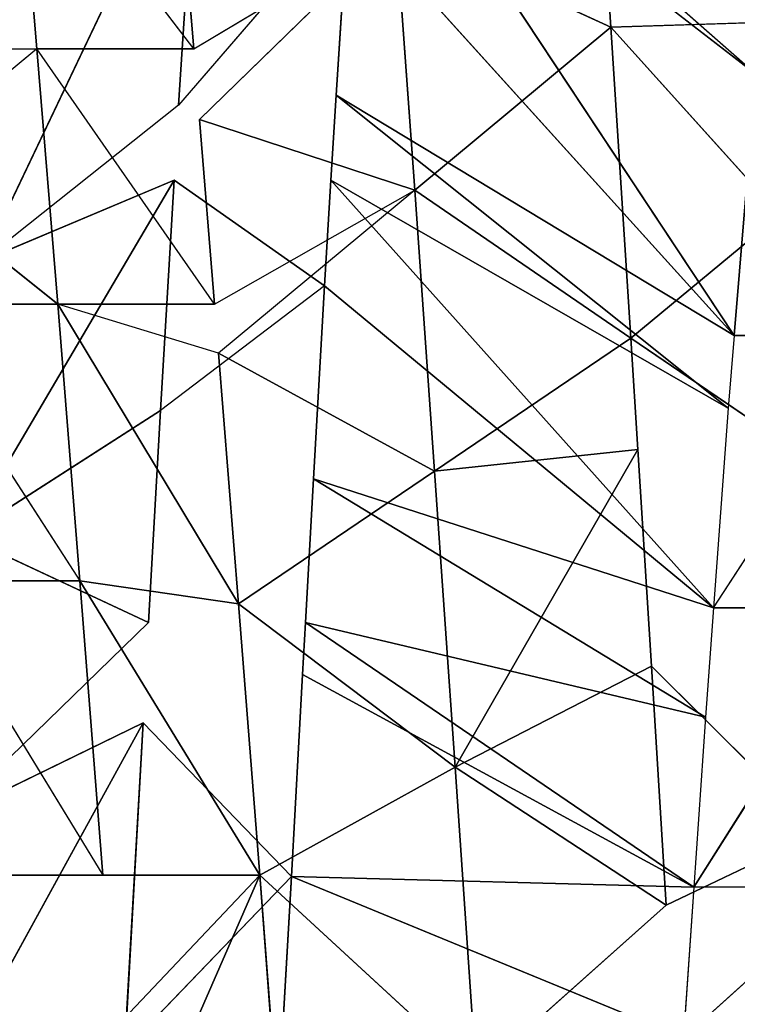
# Model space of a CAD drawing. Extents: x 0 to 40, y 0 to 81.9.
# Tile 235 of 256: x 30.875 to 31.275, y 75.271 to 75.82. Entities that reach past the tile are written whole.
import ezdxf

# ---------------------------------------------------------------- set-up
doc = ezdxf.new("R2010")
doc.units = 0
doc.header["$LTSCALE"] = 25.4
doc.layers.get('0').update_dxf_attribs({"color": 13, "linetype": 'CONTINUOUS'})

# ---------------------------------------------------------------- blocks, each defined once
blk = doc.blocks.new('ICE-TUBE-LED-S-8118_STL')
at = {"color": 0}
for p, q in [((76.12298, -8.69055, 47.2702), (76.12298, -8.77805, 47.2702)), ((75.98054, -8.78971, 47.36255), (76.05509, -8.69614, 47.31695)), ((76.12298, -8.77805, 47.2702), (76.05509, -8.69614, 47.31695)), ((75.98054, -8.70221, 47.36255), (75.82607, -8.80204, 47.44025)), ((75.98054, -8.70221, 47.36255), (75.98054, -8.78971, 47.36255)), ((75.74683, -8.83729, 44.12873), (75.52882, -8.71767, 44.27074)), ((75.74683, -8.83729, 44.12873), (75.52882, -8.71767, 44.27074)), ((75.82607, -8.71454, 47.44025), (75.66191, -8.81486, 47.50116)), ((75.82607, -8.71454, 47.44025), (75.82607, -8.80204, 47.44025)), ((75.66191, -8.81486, 47.50116), (75.66191, -8.72736, 47.50116)), ((75.80289, -8.84039, 44.14608), (75.69354, -8.72791, 44.31052)), ((75.74683, -8.83729, 44.12873), (75.69354, -8.72791, 44.31052)), ((75.80289, -8.84039, 44.14608), (75.85087, -8.73759, 44.36484)), ((75.80289, -8.84039, 44.14608), (75.85087, -8.73759, 44.36484)), ((76.0497, -8.85456, 44.24567), (75.85087, -8.73759, 44.36484)), ((75.92108, -8.84697, 44.18889), (75.85087, -8.73759, 44.36484)), ((76.0497, -8.85456, 44.24567), (75.85087, -8.73759, 44.36484)), ((75.92108, -8.84697, 44.18889), (75.85087, -8.73759, 44.36484)), ((76.09144, -8.85713, 44.26655), (76.00467, -8.74776, 44.43496)), ((76.00467, -8.74776, 44.43496), (76.25657, -8.86791, 44.36213)), ((76.00467, -8.74776, 44.43496), (76.25657, -8.86791, 44.36213)), ((76.0497, -8.85456, 44.24567), (76.00467, -8.74776, 44.43496)), ((76.12298, -8.86555, 47.2702), (76.25184, -8.76717, 47.16555)), ((75.98054, -8.87721, 47.36255), (76.12298, -8.77805, 47.2702)), ((76.12298, -8.77805, 47.2702), (75.98054, -8.78971, 47.36255)), ((76.12298, -8.77805, 47.2702), (75.98054, -8.78971, 47.36255)), ((76.12298, -8.86555, 47.2702), (76.12298, -8.77805, 47.2702)), ((75.81321, -8.89056, 47.44579), (75.98054, -8.78971, 47.36255)), ((75.81321, -8.89056, 47.44579), (75.98054, -8.78971, 47.36255)), ((75.82607, -8.80204, 47.44025), (75.98054, -8.78971, 47.36255)), ((75.82607, -8.80204, 47.44025), (75.98054, -8.78971, 47.36255)), ((75.95302, -8.87943, 47.37798), (75.98054, -8.78971, 47.36255)), ((75.98054, -8.87721, 47.36255), (75.98054, -8.78971, 47.36255)), ((75.66191, -8.90236, 47.50116), (75.82607, -8.80204, 47.44025)), ((75.66191, -8.90236, 47.50116), (75.82607, -8.80204, 47.44025)), ((75.81321, -8.89056, 47.44579), (75.82607, -8.80204, 47.44025)), ((75.81321, -8.89056, 47.44579), (75.82607, -8.80204, 47.44025)), ((75.66191, -8.90236, 47.50116), (75.66191, -8.81486, 47.50116)), ((75.66191, -8.90236, 47.50116), (75.66191, -8.81486, 47.50116)), ((75.66109, -8.92, 44.10571), (75.56439, -8.82704, 44.08467)), ((75.56439, -8.82704, 44.08467), (75.74683, -8.83729, 44.12873)), ((75.56439, -8.82704, 44.08467), (75.74683, -8.83729, 44.12873)), ((75.74683, -8.83729, 44.12873), (75.66109, -8.92, 44.10571)), ((75.80289, -8.84039, 44.14608), (75.92108, -8.84697, 44.18889)), ((75.99071, -8.93851, 44.21825), (75.92108, -8.84697, 44.18889)), ((75.92108, -8.84697, 44.18889), (76.0497, -8.85456, 44.24567)), ((75.92108, -8.84697, 44.18889), (76.0497, -8.85456, 44.24567)), ((75.99071, -8.93851, 44.21825), (76.0497, -8.85456, 44.24567)), ((76.20123, -8.95169, 44.32767), (76.09144, -8.85713, 44.26655)), ((76.09144, -8.85713, 44.26655), (76.25657, -8.86791, 44.36213)), ((76.09144, -8.85713, 44.26655), (76.25657, -8.86791, 44.36213)), ((76.12298, -8.86555, 47.2702), (76.20316, -8.85884, 47.20777)), ((76.12298, -8.86555, 47.2702), (76.19019, -8.97819, 47.45457)), ((75.98054, -8.87721, 47.36255), (76.08346, -8.86881, 47.29805)), ((76.08346, -8.86881, 47.29805), (76.04402, -8.9888, 47.54414)), ((76.08346, -8.86881, 47.29805), (76.04402, -8.9888, 47.54414)), ((76.08346, -8.86881, 47.29805), (76.19019, -8.97819, 47.45457)), ((75.98054, -8.87721, 47.36255), (76.04402, -8.9888, 47.54414)), ((75.81321, -8.89056, 47.44579), (75.95302, -8.87943, 47.37798)), ((75.81321, -8.89056, 47.44579), (75.95302, -8.87943, 47.37798)), ((75.95302, -8.87943, 47.37798), (75.88735, -8.99993, 47.62012)), ((75.95302, -8.87943, 47.37798), (75.88735, -8.99993, 47.62012)), ((76.04402, -8.9888, 47.54414), (75.95302, -8.87943, 47.37798)), ((75.66191, -8.90236, 47.50116), (75.81321, -8.89056, 47.44579)), ((75.66191, -8.90236, 47.50116), (75.81321, -8.89056, 47.44579)), ((75.81321, -8.89056, 47.44579), (75.72213, -9.01144, 47.68083)), ((75.81321, -8.89056, 47.44579), (75.72213, -9.01144, 47.68083)), ((75.88735, -8.99993, 47.62012), (75.81321, -8.89056, 47.44579)), ((75.88735, -8.99993, 47.62012), (75.81321, -8.89056, 47.44579)), ((75.4909, -8.91542, 47.54363), (75.66191, -8.90236, 47.50116)), ((75.4909, -8.91542, 47.54363), (75.66191, -8.90236, 47.50116)), ((75.55067, -9.02314, 47.72494), (75.66191, -8.90236, 47.50116)), ((75.55067, -9.02314, 47.72494), (75.66191, -8.90236, 47.50116)), ((75.72213, -9.01144, 47.68083), (75.66191, -8.90236, 47.50116)), ((75.72213, -9.01144, 47.68083), (75.66191, -8.90236, 47.50116)), ((75.66109, -8.92, 44.10571), (75.54524, -8.91346, 44.08111)), ((75.57117, -9.13875, 44.47377), (75.66109, -8.92, 44.10571)), ((75.57117, -9.13875, 44.47377), (75.66109, -8.92, 44.10571)), ((75.6551, -9.14456, 44.49675), (75.66109, -8.92, 44.10571)), ((75.6551, -9.14456, 44.49675), (75.66109, -8.92, 44.10571)), ((75.77376, -8.92628, 44.13684), (75.66109, -8.92, 44.10571)), ((75.6551, -9.14456, 44.49675), (75.77376, -8.92628, 44.13684)), ((75.6551, -9.14456, 44.49675), (75.77376, -8.92628, 44.13684)), ((75.80288, -8.92789, 44.14608), (75.77376, -8.92628, 44.13684)), ((75.74995, -9.15106, 44.52891), (75.80288, -8.92789, 44.14608)), ((75.74995, -9.15106, 44.52891), (75.80288, -8.92789, 44.14608)), ((75.74995, -9.15106, 44.52891), (75.88298, -8.93231, 44.17414)), ((75.74995, -9.15106, 44.52891), (75.88298, -8.93231, 44.17414)), ((75.88298, -8.93231, 44.17414), (75.80288, -8.92789, 44.14608)), ((75.81094, -9.15539, 44.55324), (75.88298, -8.93231, 44.17414)), ((75.81094, -9.15539, 44.55324), (75.88298, -8.93231, 44.17414)), ((75.99071, -8.93851, 44.21825), (75.88298, -8.93231, 44.17414)), ((75.81094, -9.15539, 44.55324), (75.99071, -8.93851, 44.21825)), ((75.81094, -9.15539, 44.55324), (75.99071, -8.93851, 44.21825)), ((75.81094, -9.15539, 44.55324), (76.0497, -8.94206, 44.24567)), ((75.81094, -9.15539, 44.55324), (76.0497, -8.94206, 44.24567)), ((75.9224, -9.16373, 44.60569), (76.0497, -8.94206, 44.24567)), ((75.9224, -9.16373, 44.60569), (76.0497, -8.94206, 44.24567)), ((76.0497, -8.94206, 44.24567), (75.99071, -8.93851, 44.21825)), ((76.09702, -8.94498, 44.26944), (76.0497, -8.94206, 44.24567)), ((75.9224, -9.16373, 44.60569), (76.09702, -8.94498, 44.26944)), ((75.9224, -9.16373, 44.60569), (76.09702, -8.94498, 44.26944)), ((75.96292, -9.16692, 44.62749), (76.09702, -8.94498, 44.26944)), ((75.96292, -9.16692, 44.62749), (76.09702, -8.94498, 44.26944)), ((76.20123, -8.95169, 44.32767), (76.09702, -8.94498, 44.26944)), ((75.96292, -9.16692, 44.62749), (76.20123, -8.95169, 44.32767)), ((75.96292, -9.16692, 44.62749), (76.20123, -8.95169, 44.32767)), ((75.96292, -9.16692, 44.62749), (76.28065, -8.95706, 44.37794)), ((75.96292, -9.16692, 44.62749), (76.28065, -8.95706, 44.37794)), ((76.10875, -9.17916, 44.71956), (76.28065, -8.95706, 44.37794)), ((76.10875, -9.17916, 44.71956), (76.30268, -8.9586, 44.39286)), ((76.04402, -8.9888, 47.54414), (76.19019, -8.97819, 47.45457)), ((76.04402, -8.9888, 47.54414), (76.19019, -8.97819, 47.45457)), ((76.19019, -8.97819, 47.45457), (76.13502, -9.09818, 47.71029)), ((76.19019, -8.97819, 47.45457), (76.13502, -9.09818, 47.71029)), ((75.88735, -8.99993, 47.62012), (76.04402, -8.9888, 47.54414)), ((75.88735, -8.99993, 47.62012), (76.04402, -8.9888, 47.54414)), ((75.96149, -9.10931, 47.79446), (76.04402, -8.9888, 47.54414)), ((75.96149, -9.10931, 47.79446), (76.04402, -8.9888, 47.54414)), ((76.04402, -8.9888, 47.54414), (76.13502, -9.09818, 47.71029)), ((76.04402, -8.9888, 47.54414), (76.13502, -9.09818, 47.71029)), ((75.72213, -9.01144, 47.68083), (75.88735, -8.99993, 47.62012)), ((75.72213, -9.01144, 47.68083), (75.88735, -8.99993, 47.62012)), ((75.89935, -9.11324, 47.81963), (75.88735, -8.99993, 47.62012)), ((75.89935, -9.11324, 47.81963), (75.88735, -8.99993, 47.62012)), ((75.96149, -9.10931, 47.79446), (75.88735, -8.99993, 47.62012)), ((75.96149, -9.10931, 47.79446), (75.88735, -8.99993, 47.62012)), ((75.72213, -9.01144, 47.68083), (75.55067, -9.02314, 47.72494)), ((75.72213, -9.01144, 47.68083), (75.55067, -9.02314, 47.72494)), ((75.64505, -9.12906, 47.89814), (75.72213, -9.01144, 47.68083)), ((75.64505, -9.12906, 47.89814), (75.72213, -9.01144, 47.68083)), ((75.7785, -9.12081, 47.86169), (75.72213, -9.01144, 47.68083)), ((75.7785, -9.12081, 47.86169), (75.72213, -9.01144, 47.68083)), ((75.89935, -9.11324, 47.81963), (75.72213, -9.01144, 47.68083)), ((75.89935, -9.11324, 47.81963), (75.72213, -9.01144, 47.68083)), ((75.64505, -9.12906, 47.89814), (75.55067, -9.02314, 47.72494)), ((76.29692, -9.08756, 47.61108), (76.13502, -9.09818, 47.71029)), ((76.29692, -9.08756, 47.61108), (76.13502, -9.09818, 47.71029)), ((76.13502, -9.09818, 47.71029), (75.96149, -9.10931, 47.79446)), ((76.13502, -9.09818, 47.71029), (75.96149, -9.10931, 47.79446)), ((76.03027, -9.19242, 47.76362), (76.13502, -9.09818, 47.71029)), ((76.13776, -9.1855, 47.70879), (76.13502, -9.09818, 47.71029)), ((75.89935, -9.11324, 47.81963), (75.7785, -9.12081, 47.86169)), ((75.89935, -9.20074, 47.81963), (75.96149, -9.10931, 47.79446)), ((75.96149, -9.10931, 47.79446), (75.89935, -9.11324, 47.81963)), ((76.03027, -9.19242, 47.76362), (75.96149, -9.10931, 47.79446)), ((76.03027, -9.19242, 47.76362), (75.96149, -9.10931, 47.79446)), ((75.7785, -9.12081, 47.86169), (75.64505, -9.12906, 47.89814)), ((75.7785, -9.12081, 47.86169), (75.64505, -9.12906, 47.89814)), ((75.6857, -9.21406, 47.88811), (75.7785, -9.12081, 47.86169)), ((75.6857, -9.21406, 47.88811), (75.64505, -9.12906, 47.89814)), ((75.6551, -9.14456, 44.49675), (75.57117, -9.13875, 44.47377)), ((75.57117, -9.13875, 44.47377), (75.6551, -9.23206, 44.49675)), ((75.74995, -9.15106, 44.52891), (75.6551, -9.14456, 44.49675)), ((75.6551, -9.23206, 44.49675), (75.6551, -9.14456, 44.49675)), ((75.81094, -9.24289, 44.55324), (75.6551, -9.14456, 44.49675)), ((75.81094, -9.15539, 44.55324), (75.74995, -9.15106, 44.52891)), ((75.9224, -9.16373, 44.60569), (75.81094, -9.15539, 44.55324)), ((75.81094, -9.15539, 44.55324), (75.81094, -9.24289, 44.55324)), ((75.81094, -9.15539, 44.55324), (75.96292, -9.25442, 44.62749)), ((75.96292, -9.16692, 44.62749), (75.9224, -9.16373, 44.60569)), ((76.10875, -9.17916, 44.71956), (75.96292, -9.16692, 44.62749)), ((75.96292, -9.16692, 44.62749), (75.96292, -9.25442, 44.62749)), ((76.10875, -9.17916, 44.71956), (75.96292, -9.16692, 44.62749))]:
    blk.add_line(p, q, dxfattribs=at)
mesh = blk.add_polyface(dxfattribs=at)
corners = [(81.99833, 18.65613, 0), (32.39832, 18.53461, 0), (32.39832, 18.65613, 0), (33.41051, 17.76106, 0), (34.4478, 16.85461, 0), (35.42089, 15.87956, 0), (36.32527, 14.84046, 0), (37.15673, 13.74214, 0), (37.91139, 12.58971, 0), (38.58575, 11.38851, 0), (39.17668, 10.14416, 0), (39.68142, 8.86242, 0), (40.09764, 7.54925, 0), (40.42338, 6.21078, 0), (40.65715, 4.85321, 0), (40.79784, 3.48288, 0), (40.84481, 2.10613, 0), (81.99833, -14.44387, 0), (33.41051, -13.5488, 0), (32.39832, -14.44387, 0), (32.39832, -14.32234, 0), (34.4478, -12.64234, 0), (35.42089, -11.6673, 0), (36.32527, -10.6282, 0), (37.15673, -9.52987, 0), (37.91139, -8.37744, 0), (38.58575, -7.17625, 0), (39.17668, -5.93189, 0), (39.68142, -4.65015, 0), (40.09764, -3.33699, 0), (40.42338, -1.99851, 0), (40.65715, -0.64095, 0), (40.79784, 0.72939, 0)]
mesh.append_faces([[corners[k] for k in face] for face in [(0, 1, 2), (18, 19, 20)]], dxfattribs={"vtx0": -1, "color": 0})
mesh.append_faces([[corners[k] for k in face] for face in [(1, 0, 3), (3, 0, 4), (4, 0, 5), (5, 0, 6), (6, 0, 7), (7, 0, 8), (8, 0, 9), (9, 0, 10), (10, 0, 11), (11, 0, 12), (12, 0, 13), (13, 0, 14), (14, 0, 15), (15, 0, 16), (19, 18, 17)]], dxfattribs={"vtx0": -1, "vtx1": -1, "color": 0})
mesh.append_faces([[corners[k] for k in face] for face in [(16, 0, 17), (17, 18, 21), (17, 21, 22), (17, 22, 23), (17, 23, 24), (17, 24, 25), (17, 25, 26), (17, 26, 27), (17, 27, 28), (17, 28, 29), (17, 29, 30), (17, 30, 31), (17, 31, 32), (17, 32, 16)]], dxfattribs={"vtx0": -1, "vtx2": -1, "color": 0})
mesh = blk.add_polyface(dxfattribs=at)
corners = [(81.99833, -14.44387, 92), (32.39832, -14.32234, 92), (32.39832, -14.44387, 92), (33.41051, -13.5488, 92), (34.4478, -12.64234, 92), (35.42089, -11.6673, 92), (36.32527, -10.6282, 92), (37.15673, -9.52987, 92), (37.91139, -8.37744, 92), (38.58575, -7.17625, 92), (39.17668, -5.93189, 92), (39.68142, -4.65015, 92), (40.09764, -3.33699, 92), (40.42338, -1.99851, 92), (40.65715, -0.64095, 92), (40.79784, 0.72939, 92), (40.84481, 2.10613, 92), (33.41051, 17.76106, 92), (32.39832, 18.65613, 92), (32.39832, 18.53461, 92), (81.99833, 18.65613, 92), (34.4478, 16.85461, 92), (35.42089, 15.87956, 92), (36.32527, 14.84046, 92), (37.15673, 13.74214, 92), (37.91139, 12.58971, 92), (38.58575, 11.38851, 92), (39.17668, 10.14416, 92), (39.68142, 8.86242, 92), (40.09764, 7.54925, 92), (40.42338, 6.21078, 92), (40.65715, 4.85321, 92), (40.79784, 3.48288, 92)]
mesh.append_faces([[corners[k] for k in face] for face in [(0, 1, 2), (17, 18, 19)]], dxfattribs={"vtx0": -1, "color": 0})
mesh.append_faces([[corners[k] for k in face] for face in [(1, 0, 3), (3, 0, 4), (4, 0, 5), (5, 0, 6), (6, 0, 7), (7, 0, 8), (8, 0, 9), (9, 0, 10), (10, 0, 11), (11, 0, 12), (12, 0, 13), (13, 0, 14), (14, 0, 15), (15, 0, 16), (18, 17, 20), (20, 16, 0)]], dxfattribs={"vtx0": -1, "vtx1": -1, "color": 0})
mesh.append_faces([[corners[k] for k in face] for face in [(20, 17, 21), (20, 21, 22), (20, 22, 23), (20, 23, 24), (20, 24, 25), (20, 25, 26), (20, 26, 27), (20, 27, 28), (20, 28, 29), (20, 29, 30), (20, 30, 31), (20, 31, 32), (20, 32, 16)]], dxfattribs={"vtx0": -1, "vtx2": -1, "color": 0})
mesh = blk.add_polyface(dxfattribs=at)
corners = [(82.19833, -12.64387, 2), (64.19833, 16.85613, 2), (64.19833, -12.64387, 2), (82.19833, 16.85613, 2)]
mesh.append_faces([[corners[k] for k in face] for face in [(0, 1, 2), (1, 0, 3)]], dxfattribs={"vtx0": -1, "color": 0})
mesh = blk.add_polyface(dxfattribs=at)
corners = [(64.19833, 16.85613, 90), (82.19833, -12.64387, 90), (64.19833, -12.64387, 90), (82.19833, 16.85613, 90)]
mesh.append_faces([[corners[k] for k in face] for face in [(0, 1, 2), (1, 0, 3)]], dxfattribs={"vtx0": -1, "color": 0})
mesh = blk.add_polyface(dxfattribs=at)
corners = [(76.05095, -8.64916, 44.68037), (76.29564, -8.76978, 44.62325), (76.15376, -8.75853, 44.52125), (76.14316, -8.65724, 44.74473)]
mesh.append_faces([[corners[k] for k in face] for face in [(0, 1, 2), (1, 0, 3)]], dxfattribs={"vtx0": -1, "color": 0})
mesh = blk.add_polyface(dxfattribs=at)
corners = [(76.25184, -8.76717, 47.16555), (76.12298, -8.77805, 47.2702), (76.12298, -8.86555, 47.2702), (76.12298, -8.69055, 47.2702), (76.25184, -8.67967, 47.16555)]
mesh.append_faces([[corners[k] for k in face] for face in [(0, 1, 2), (3, 0, 4)]], dxfattribs={"vtx0": -1, "color": 0})
mesh.append_faces([[corners[k] for k in face] for face in [(1, 0, 3)]], dxfattribs={"vtx0": -1, "vtx1": -1, "color": 0})
mesh = blk.add_polyface(dxfattribs=at)
corners = [(76.12298, -8.77805, 47.2702), (76.05509, -8.69614, 47.31695), (75.98054, -8.78971, 47.36255)]
mesh.append_faces([[corners[k] for k in face] for face in [(0, 1, 2)]], dxfattribs={"color": 0})
mesh = blk.add_polyface(dxfattribs=at)
corners = [(75.98054, -8.70221, 47.36255), (75.82607, -8.80204, 47.44025), (75.98054, -8.78971, 47.36255)]
mesh.append_faces([[corners[k] for k in face] for face in [(0, 1, 2)]], dxfattribs={"color": 0})
mesh = blk.add_polyface(dxfattribs=at)
corners = [(75.69354, -8.72791, 44.31052), (75.74683, -8.83729, 44.12873), (75.52882, -8.71767, 44.27074)]
mesh.append_faces([[corners[k] for k in face] for face in [(0, 1, 2)]], dxfattribs={"color": 0})
mesh = blk.add_polyface(dxfattribs=at)
corners = [(75.52882, -8.71767, 44.27074), (75.74683, -8.83729, 44.12873), (75.56439, -8.82704, 44.08467)]
mesh.append_faces([[corners[k] for k in face] for face in [(0, 1, 2)]], dxfattribs={"color": 0})
mesh = blk.add_polyface(dxfattribs=at)
corners = [(75.82607, -8.80204, 47.44025), (75.66191, -8.81486, 47.50116), (75.66191, -8.90236, 47.50116), (75.82607, -8.71454, 47.44025)]
mesh.append_faces([[corners[k] for k in face] for face in [(0, 1, 2), (1, 0, 3)]], dxfattribs={"vtx0": -1, "color": 0})
mesh = blk.add_polyface(dxfattribs=at)
corners = [(75.66191, -8.90236, 47.50116), (75.4909, -8.82792, 47.54363), (75.4909, -8.91542, 47.54363), (75.4909, -8.74042, 47.54363), (75.66191, -8.72736, 47.50116), (75.66191, -8.81486, 47.50116)]
mesh.append_faces([[corners[k] for k in face] for face in [(0, 1, 2), (4, 0, 5)]], dxfattribs={"vtx0": -1, "color": 0})
mesh.append_faces([[corners[k] for k in face] for face in [(1, 0, 3), (3, 0, 4)]], dxfattribs={"vtx0": -1, "vtx1": -1, "color": 0})
mesh = blk.add_polyface(dxfattribs=at)
corners = [(75.85087, -8.73759, 44.36484), (75.80289, -8.84039, 44.14608), (75.69354, -8.72791, 44.31052)]
mesh.append_faces([[corners[k] for k in face] for face in [(0, 1, 2)]], dxfattribs={"color": 0})
mesh = blk.add_polyface(dxfattribs=at)
corners = [(75.85087, -8.73759, 44.36484), (75.92108, -8.84697, 44.18889), (75.80289, -8.84039, 44.14608)]
mesh.append_faces([[corners[k] for k in face] for face in [(0, 1, 2)]], dxfattribs={"color": 0})
mesh = blk.add_polyface(dxfattribs=at)
corners = [(76.00467, -8.74776, 44.43496), (76.0497, -8.85456, 44.24567), (75.85087, -8.73759, 44.36484)]
mesh.append_faces([[corners[k] for k in face] for face in [(0, 1, 2)]], dxfattribs={"color": 0})
mesh = blk.add_polyface(dxfattribs=at)
corners = [(75.85087, -8.73759, 44.36484), (76.0497, -8.85456, 44.24567), (75.92108, -8.84697, 44.18889)]
mesh.append_faces([[corners[k] for k in face] for face in [(0, 1, 2)]], dxfattribs={"color": 0})
mesh = blk.add_polyface(dxfattribs=at)
corners = [(76.00467, -8.74776, 44.43496), (76.25657, -8.86791, 44.36213), (76.09144, -8.85713, 44.26655)]
mesh.append_faces([[corners[k] for k in face] for face in [(0, 1, 2)]], dxfattribs={"color": 0})
mesh = blk.add_polyface(dxfattribs=at)
corners = [(76.15376, -8.75853, 44.52125), (76.25657, -8.86791, 44.36213), (76.00467, -8.74776, 44.43496)]
mesh.append_faces([[corners[k] for k in face] for face in [(0, 1, 2)]], dxfattribs={"color": 0})
mesh = blk.add_polyface(dxfattribs=at)
corners = [(76.12298, -8.77805, 47.2702), (75.98054, -8.78971, 47.36255), (75.98054, -8.87721, 47.36255)]
mesh.append_faces([[corners[k] for k in face] for face in [(0, 1, 2)]], dxfattribs={"color": 0})
mesh = blk.add_polyface(dxfattribs=at)
corners = [(75.98054, -8.78971, 47.36255), (75.82607, -8.80204, 47.44025), (75.81321, -8.89056, 47.44579)]
mesh.append_faces([[corners[k] for k in face] for face in [(0, 1, 2)]], dxfattribs={"color": 0})
mesh = blk.add_polyface(dxfattribs=at)
corners = [(75.98054, -8.78971, 47.36255), (75.81321, -8.89056, 47.44579), (75.95302, -8.87943, 47.37798)]
mesh.append_faces([[corners[k] for k in face] for face in [(0, 1, 2)]], dxfattribs={"color": 0})
mesh = blk.add_polyface(dxfattribs=at)
corners = [(75.82607, -8.80204, 47.44025), (75.66191, -8.90236, 47.50116), (75.81321, -8.89056, 47.44579)]
mesh.append_faces([[corners[k] for k in face] for face in [(0, 1, 2)]], dxfattribs={"color": 0})
mesh = blk.add_polyface(dxfattribs=at)
corners = [(75.74683, -8.83729, 44.12873), (75.66109, -8.92, 44.10571), (75.56439, -8.82704, 44.08467)]
mesh.append_faces([[corners[k] for k in face] for face in [(0, 1, 2)]], dxfattribs={"color": 0})
mesh = blk.add_polyface(dxfattribs=at)
corners = [(76.0497, -8.85456, 44.24567), (75.99071, -8.93851, 44.21825), (75.92108, -8.84697, 44.18889)]
mesh.append_faces([[corners[k] for k in face] for face in [(0, 1, 2)]], dxfattribs={"color": 0})
mesh = blk.add_polyface(dxfattribs=at)
corners = [(76.25657, -8.86791, 44.36213), (76.20123, -8.95169, 44.32767), (76.09144, -8.85713, 44.26655)]
mesh.append_faces([[corners[k] for k in face] for face in [(0, 1, 2)]], dxfattribs={"color": 0})
mesh = blk.add_polyface(dxfattribs=at)
corners = [(76.19019, -8.97819, 47.45457), (76.20316, -8.85884, 47.20777), (76.12298, -8.86555, 47.2702)]
mesh.append_faces([[corners[k] for k in face] for face in [(0, 1, 2)]], dxfattribs={"color": 0})
mesh = blk.add_polyface(dxfattribs=at)
corners = [(76.04402, -8.9888, 47.54414), (76.08346, -8.86881, 47.29805), (75.98054, -8.87721, 47.36255)]
mesh.append_faces([[corners[k] for k in face] for face in [(0, 1, 2)]], dxfattribs={"color": 0})
mesh = blk.add_polyface(dxfattribs=at)
corners = [(76.04402, -8.9888, 47.54414), (76.19019, -8.97819, 47.45457), (76.08346, -8.86881, 47.29805)]
mesh.append_faces([[corners[k] for k in face] for face in [(0, 1, 2)]], dxfattribs={"color": 0})
mesh = blk.add_polyface(dxfattribs=at)
corners = [(75.88735, -8.99993, 47.62012), (75.95302, -8.87943, 47.37798), (75.81321, -8.89056, 47.44579)]
mesh.append_faces([[corners[k] for k in face] for face in [(0, 1, 2)]], dxfattribs={"color": 0})
mesh = blk.add_polyface(dxfattribs=at)
corners = [(75.88735, -8.99993, 47.62012), (76.04402, -8.9888, 47.54414), (75.95302, -8.87943, 47.37798)]
mesh.append_faces([[corners[k] for k in face] for face in [(0, 1, 2)]], dxfattribs={"color": 0})
mesh = blk.add_polyface(dxfattribs=at)
corners = [(75.72213, -9.01144, 47.68083), (75.81321, -8.89056, 47.44579), (75.66191, -8.90236, 47.50116)]
mesh.append_faces([[corners[k] for k in face] for face in [(0, 1, 2)]], dxfattribs={"color": 0})
mesh = blk.add_polyface(dxfattribs=at)
corners = [(75.72213, -9.01144, 47.68083), (75.88735, -8.99993, 47.62012), (75.81321, -8.89056, 47.44579)]
mesh.append_faces([[corners[k] for k in face] for face in [(0, 1, 2)]], dxfattribs={"color": 0})
mesh = blk.add_polyface(dxfattribs=at)
corners = [(75.55067, -9.02314, 47.72494), (75.66191, -8.90236, 47.50116), (75.4909, -8.91542, 47.54363)]
mesh.append_faces([[corners[k] for k in face] for face in [(0, 1, 2)]], dxfattribs={"color": 0})
mesh = blk.add_polyface(dxfattribs=at)
corners = [(75.55067, -9.02314, 47.72494), (75.72213, -9.01144, 47.68083), (75.66191, -8.90236, 47.50116)]
mesh.append_faces([[corners[k] for k in face] for face in [(0, 1, 2)]], dxfattribs={"color": 0})
mesh = blk.add_polyface(dxfattribs=at)
corners = [(75.57117, -9.13875, 44.47377), (75.54524, -8.91346, 44.08111), (75.66109, -8.92, 44.10571)]
mesh.append_faces([[corners[k] for k in face] for face in [(0, 1, 2)]], dxfattribs={"color": 0})
mesh = blk.add_polyface(dxfattribs=at)
corners = [(75.6551, -9.14456, 44.49675), (75.57117, -9.13875, 44.47377), (75.66109, -8.92, 44.10571)]
mesh.append_faces([[corners[k] for k in face] for face in [(0, 1, 2)]], dxfattribs={"color": 0})
mesh = blk.add_polyface(dxfattribs=at)
corners = [(75.6551, -9.14456, 44.49675), (75.66109, -8.92, 44.10571), (75.77376, -8.92628, 44.13684)]
mesh.append_faces([[corners[k] for k in face] for face in [(0, 1, 2)]], dxfattribs={"color": 0})
mesh = blk.add_polyface(dxfattribs=at)
corners = [(75.80288, -8.92789, 44.14608), (75.6551, -9.14456, 44.49675), (75.77376, -8.92628, 44.13684), (75.74995, -9.15106, 44.52891)]
mesh.append_faces([[corners[k] for k in face] for face in [(0, 1, 2), (1, 0, 3)]], dxfattribs={"vtx0": -1, "color": 0})
mesh = blk.add_polyface(dxfattribs=at)
corners = [(75.74995, -9.15106, 44.52891), (75.80288, -8.92789, 44.14608), (75.88298, -8.93231, 44.17414)]
mesh.append_faces([[corners[k] for k in face] for face in [(0, 1, 2)]], dxfattribs={"color": 0})
mesh = blk.add_polyface(dxfattribs=at)
corners = [(75.81094, -9.15539, 44.55324), (75.74995, -9.15106, 44.52891), (75.88298, -8.93231, 44.17414)]
mesh.append_faces([[corners[k] for k in face] for face in [(0, 1, 2)]], dxfattribs={"color": 0})
mesh = blk.add_polyface(dxfattribs=at)
corners = [(75.81094, -9.15539, 44.55324), (75.88298, -8.93231, 44.17414), (75.99071, -8.93851, 44.21825)]
mesh.append_faces([[corners[k] for k in face] for face in [(0, 1, 2)]], dxfattribs={"color": 0})
mesh = blk.add_polyface(dxfattribs=at)
corners = [(75.81094, -9.15539, 44.55324), (75.99071, -8.93851, 44.21825), (76.0497, -8.94206, 44.24567)]
mesh.append_faces([[corners[k] for k in face] for face in [(0, 1, 2)]], dxfattribs={"color": 0})
mesh = blk.add_polyface(dxfattribs=at)
corners = [(75.9224, -9.16373, 44.60569), (75.81094, -9.15539, 44.55324), (76.0497, -8.94206, 44.24567)]
mesh.append_faces([[corners[k] for k in face] for face in [(0, 1, 2)]], dxfattribs={"color": 0})
mesh = blk.add_polyface(dxfattribs=at)
corners = [(75.9224, -9.16373, 44.60569), (76.0497, -8.94206, 44.24567), (76.09702, -8.94498, 44.26944)]
mesh.append_faces([[corners[k] for k in face] for face in [(0, 1, 2)]], dxfattribs={"color": 0})
mesh = blk.add_polyface(dxfattribs=at)
corners = [(75.96292, -9.16692, 44.62749), (75.9224, -9.16373, 44.60569), (76.09702, -8.94498, 44.26944)]
mesh.append_faces([[corners[k] for k in face] for face in [(0, 1, 2)]], dxfattribs={"color": 0})
mesh = blk.add_polyface(dxfattribs=at)
corners = [(75.96292, -9.16692, 44.62749), (76.09702, -8.94498, 44.26944), (76.20123, -8.95169, 44.32767)]
mesh.append_faces([[corners[k] for k in face] for face in [(0, 1, 2)]], dxfattribs={"color": 0})
mesh = blk.add_polyface(dxfattribs=at)
corners = [(75.96292, -9.16692, 44.62749), (76.20123, -8.95169, 44.32767), (76.28065, -8.95706, 44.37794)]
mesh.append_faces([[corners[k] for k in face] for face in [(0, 1, 2)]], dxfattribs={"color": 0})
mesh = blk.add_polyface(dxfattribs=at)
corners = [(76.10875, -9.17916, 44.71956), (75.96292, -9.16692, 44.62749), (76.28065, -8.95706, 44.37794)]
mesh.append_faces([[corners[k] for k in face] for face in [(0, 1, 2)]], dxfattribs={"color": 0})
mesh = blk.add_polyface(dxfattribs=at)
corners = [(76.16706, -9.18443, 44.76309), (76.10875, -9.17916, 44.71956), (76.30268, -8.9586, 44.39286)]
mesh.append_faces([[corners[k] for k in face] for face in [(0, 1, 2)]], dxfattribs={"color": 0})
mesh = blk.add_polyface(dxfattribs=at)
corners = [(76.13502, -9.09818, 47.71029), (76.19019, -8.97819, 47.45457), (76.04402, -8.9888, 47.54414)]
mesh.append_faces([[corners[k] for k in face] for face in [(0, 1, 2)]], dxfattribs={"color": 0})
mesh = blk.add_polyface(dxfattribs=at)
corners = [(76.13502, -9.09818, 47.71029), (76.29692, -9.08756, 47.61108), (76.19019, -8.97819, 47.45457)]
mesh.append_faces([[corners[k] for k in face] for face in [(0, 1, 2)]], dxfattribs={"color": 0})
mesh = blk.add_polyface(dxfattribs=at)
corners = [(75.96149, -9.10931, 47.79446), (76.04402, -8.9888, 47.54414), (75.88735, -8.99993, 47.62012)]
mesh.append_faces([[corners[k] for k in face] for face in [(0, 1, 2)]], dxfattribs={"color": 0})
mesh = blk.add_polyface(dxfattribs=at)
corners = [(75.96149, -9.10931, 47.79446), (76.13502, -9.09818, 47.71029), (76.04402, -8.9888, 47.54414)]
mesh.append_faces([[corners[k] for k in face] for face in [(0, 1, 2)]], dxfattribs={"color": 0})
mesh = blk.add_polyface(dxfattribs=at)
corners = [(75.89935, -9.11324, 47.81963), (75.88735, -8.99993, 47.62012), (75.72213, -9.01144, 47.68083)]
mesh.append_faces([[corners[k] for k in face] for face in [(0, 1, 2)]], dxfattribs={"color": 0})
mesh = blk.add_polyface(dxfattribs=at)
corners = [(75.89935, -9.11324, 47.81963), (75.96149, -9.10931, 47.79446), (75.88735, -8.99993, 47.62012)]
mesh.append_faces([[corners[k] for k in face] for face in [(0, 1, 2)]], dxfattribs={"color": 0})
mesh = blk.add_polyface(dxfattribs=at)
corners = [(75.64505, -9.12906, 47.89814), (75.72213, -9.01144, 47.68083), (75.55067, -9.02314, 47.72494)]
mesh.append_faces([[corners[k] for k in face] for face in [(0, 1, 2)]], dxfattribs={"color": 0})
mesh = blk.add_polyface(dxfattribs=at)
corners = [(75.64505, -9.12906, 47.89814), (75.7785, -9.12081, 47.86169), (75.72213, -9.01144, 47.68083)]
mesh.append_faces([[corners[k] for k in face] for face in [(0, 1, 2)]], dxfattribs={"color": 0})
mesh = blk.add_polyface(dxfattribs=at)
corners = [(75.7785, -9.12081, 47.86169), (75.89935, -9.11324, 47.81963), (75.72213, -9.01144, 47.68083)]
mesh.append_faces([[corners[k] for k in face] for face in [(0, 1, 2)]], dxfattribs={"color": 0})
mesh = blk.add_polyface(dxfattribs=at)
corners = [(76.29692, -9.08756, 47.61108), (76.13502, -9.09818, 47.71029), (76.13776, -9.1855, 47.70879)]
mesh.append_faces([[corners[k] for k in face] for face in [(0, 1, 2)]], dxfattribs={"color": 0})
mesh = blk.add_polyface(dxfattribs=at)
corners = [(76.13502, -9.09818, 47.71029), (75.96149, -9.10931, 47.79446), (76.03027, -9.19242, 47.76362)]
mesh.append_faces([[corners[k] for k in face] for face in [(0, 1, 2)]], dxfattribs={"color": 0})
mesh = blk.add_polyface(dxfattribs=at)
corners = [(76.03027, -9.19242, 47.76362), (75.96149, -9.10931, 47.79446), (75.89935, -9.20074, 47.81963)]
mesh.append_faces([[corners[k] for k in face] for face in [(0, 1, 2)]], dxfattribs={"color": 0})
mesh = blk.add_polyface(dxfattribs=at)
corners = [(75.7785, -9.12081, 47.86169), (75.64505, -9.12906, 47.89814), (75.6857, -9.21406, 47.88811)]
mesh.append_faces([[corners[k] for k in face] for face in [(0, 1, 2)]], dxfattribs={"color": 0})
mesh = blk.add_polyface(dxfattribs=at)
corners = [(75.6551, -9.23206, 44.49675), (75.49153, -9.22067, 44.45649), (75.57117, -9.13875, 44.47377)]
mesh.append_faces([[corners[k] for k in face] for face in [(0, 1, 2)]], dxfattribs={"color": 0})
mesh = blk.add_polyface(dxfattribs=at)
corners = [(75.81094, -9.24289, 44.55324), (75.6551, -9.23206, 44.49675), (75.6551, -9.14456, 44.49675), (75.6551, -9.31956, 44.49675), (75.81094, -9.33039, 44.55324)]
mesh.append_faces([[corners[k] for k in face] for face in [(0, 1, 2), (3, 0, 4)]], dxfattribs={"vtx0": -1, "color": 0})
mesh.append_faces([[corners[k] for k in face] for face in [(1, 0, 3)]], dxfattribs={"vtx0": -1, "vtx1": -1, "color": 0})
mesh = blk.add_polyface(dxfattribs=at)
corners = [(75.96292, -9.25442, 44.62749), (75.81094, -9.24289, 44.55324), (75.81094, -9.15539, 44.55324)]
mesh.append_faces([[corners[k] for k in face] for face in [(0, 1, 2)]], dxfattribs={"color": 0})
mesh = blk.add_polyface(dxfattribs=at)
corners = [(76.10875, -9.17916, 44.71956), (75.96292, -9.25442, 44.62749), (75.96292, -9.16692, 44.62749), (76.10875, -9.26666, 44.71956)]
mesh.append_faces([[corners[k] for k in face] for face in [(0, 1, 2), (1, 0, 3)]], dxfattribs={"vtx0": -1, "color": 0})

msp = doc.modelspace()

# ---------------------------------------------------------------- block references
at = {"color": 8, "rotation": 90.00000000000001}
msp.add_blockref('ICE-TUBE-LED-S-8118_STL', (22.10613, -0.3188, 254.70001), dxfattribs=at)

doc.saveas('drawing.dxf')
